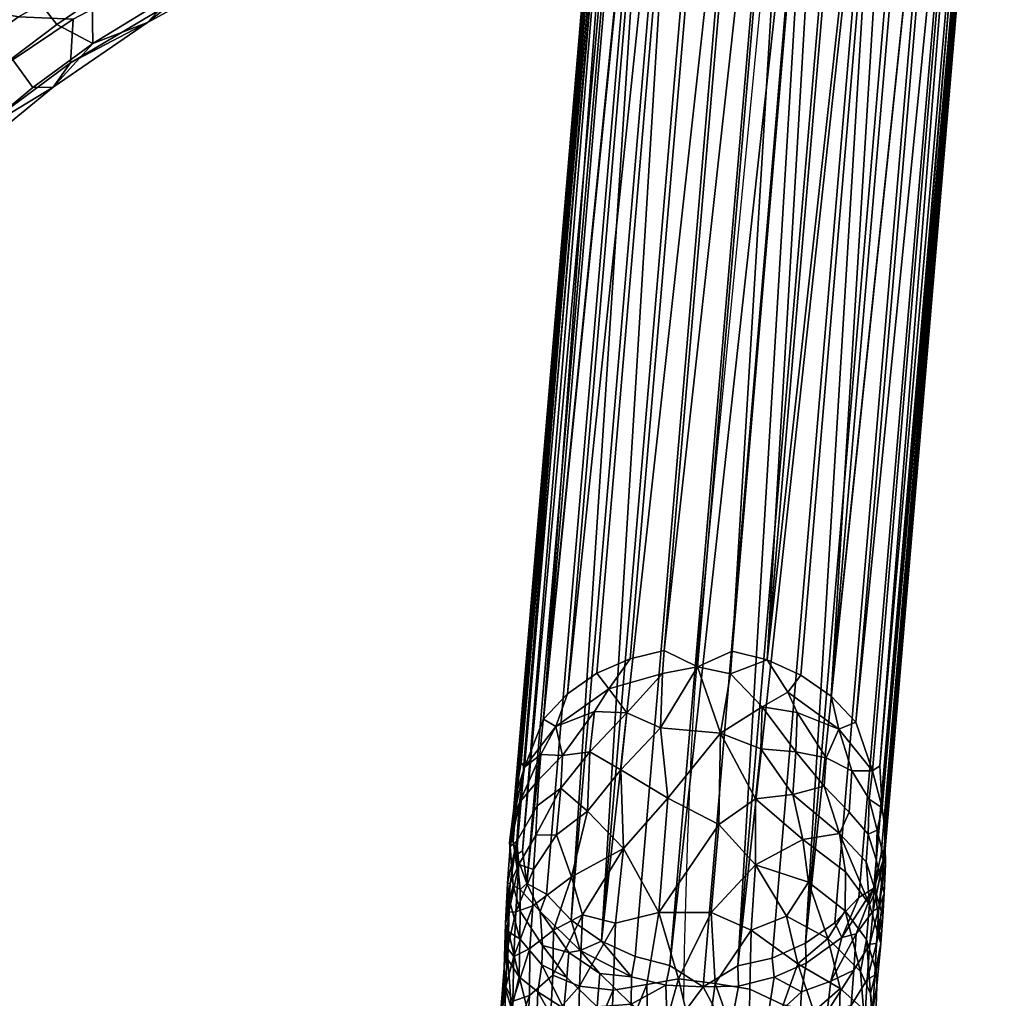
# Model space of a CAD drawing. Header units: millimetres. Extents: x 4104.1 to 4155.2, y -1051.1 to -995.6.
# Tile 45 of 92: x 4113.4 to 4117.7, y -1008.4 to -1004.1. Entities that reach past the tile are written whole.
import ezdxf

# ---------------------------------------------------------------- set-up
doc = ezdxf.new("R2010")
doc.units = ezdxf.units.MM
doc.header["$MEASUREMENT"] = 0
doc.layers.add('Default', color=7, linetype='Continuous', true_color=0x000000)
doc.layers.add('OPERAK', color=7, linetype='Continuous', true_color=0x000000)

msp = doc.modelspace()

# ---------------------------------------------------------------- linework, layer by layer
at = {"layer": 'Default'}
msp.add_polyline3d([(4116.8397, -1001.5603, 65.9214), (4116.3314, -1006.807, 55.517), (4116.3262, -1006.8634, 55.4099), (4116.3211, -1006.9233, 55.3047), (4116.3162, -1006.9868, 55.2016), (4116.3114, -1007.0538, 55.1007), (4116.3067, -1007.1242, 55.0022), (4116.3023, -1007.1979, 54.9061), (4116.298, -1007.2748, 54.8126), (4116.2938, -1007.3549, 54.7217), (4116.2898, -1007.438, 54.6336), (4116.2861, -1007.5241, 54.5484), (4116.2825, -1007.613, 54.4661), (4116.279, -1007.7047, 54.387), (4116.2758, -1007.799, 54.3109), (4116.2728, -1007.8959, 54.2382), (4116.2699, -1007.9952, 54.1687), (4116.2673, -1008.0967, 54.1027), (4116.2649, -1008.2005, 54.0402), (4116.2627, -1008.3063, 53.9812), (4116.2607, -1008.4141, 53.9258)], dxfattribs=at)

# ---------------------------------------------------------------- meshes
mesh = msp.add_polyface(dxfattribs=at)
corners = [(4116.0503, -1008.227, 56.5605), (4116.2017, -1008.266, 56.5757), (4116.7041, -1002.3469, 66.4306), (4116.5518, -1002.3076, 66.4156), (4115.6641, -1007.9552, 56.4188), (4115.7715, -1008.0689, 56.4796), (4116.1655, -1002.0373, 66.2713), (4115.5337, -1007.7839, 56.1286), (4115.5596, -1007.766, 56.3062), (4116.0493, -1001.8081, 66.1452), (4115.519, -1007.7256, 56.0544), (4116.0308, -1001.6722, 66.126), (4115.5293, -1007.5267, 55.9852), (4115.5195, -1007.5936, 56.0505), (4116.0386, -1001.5179, 65.993), (4115.5532, -1007.381, 56.0791), (4115.5684, -1007.402, 55.9055), (4116.0781, -1001.3987, 65.8955), (4115.6514, -1007.1915, 55.9606), (4115.7549, -1007.0823, 55.8872), (4116.2568, -1001.1616, 65.7431), (4115.8838, -1006.9916, 55.8285), (4116.3843, -1001.074, 65.6815), (4116.5298, -1001.0098, 65.6369), (4116.0283, -1006.9286, 55.7827), (4116.8521, -1002.3604, 66.4301), (4117.0127, -1007.205, 55.8995), (4116.9048, -1007.0923, 55.8376), (4117.5137, -1001.2866, 65.7539), (4117.085, -1007.4174, 55.8346), (4117.5913, -1001.4121, 65.8261), (4117.127, -1007.5793, 55.8567), (4117.1167, -1007.3956, 56.0085), (4117.6309, -1001.5156, 65.8862), (4117.1387, -1007.6675, 55.884), (4117.6572, -1001.5623, 66.0526), (4117.6602, -1001.6442, 66.0953), (4117.1396, -1007.7753, 55.932), (4117.1318, -1007.8073, 56.0505), (4117.4233, -1002.1611, 66.2823), (4116.9214, -1008.0809, 56.4274), (4117.0254, -1007.9697, 56.3557), (4117.5269, -1002.0501, 66.2115), (4116.6479, -1008.2343, 56.5317), (4116.793, -1008.1695, 56.4883), (4117.1499, -1002.3134, 66.3891), (4116.4985, -1008.2684, 56.5631), (4116.999, -1002.3493, 66.4181), (4116.8521, -1002.3604, 66.4301), (4116.4048, -1002.2411, 66.3838), (4115.9033, -1008.16, 56.5294), (4116.2734, -1002.1493, 66.3348), (4116.6812, -1000.9734, 65.6082), (4116.1772, -1006.893, 55.7535), (4116.8345, -1000.9636, 65.5934), (4116.3218, -1006.964, 55.6036), (4116.4736, -1006.8957, 55.7402), (4116.9746, -1000.9759, 65.5956), (4116.6255, -1006.9329, 55.7584), (4116.7734, -1007.0001, 55.7897), (4117.2744, -1001.082, 65.6426), (4117.123, -1007.781, 56.2364), (4117.6245, -1001.8616, 66.0933), (4117.0918, -1007.929, 56.1367), (4117.6001, -1001.9253, 66.1333), (4117.2935, -1002.2502, 66.3442), (4116.3218, -1006.964, 55.6036), (4116.8345, -1000.9636, 65.5934)]
mesh.append_faces([[corners[k] for k in face] for face in [(0, 1, 2, 3), (4, 5, 6, 6), (7, 8, 9, 9), (10, 7, 11, 11), (12, 13, 14, 14), (15, 12, 14, 14), (16, 15, 17, 17), (18, 16, 17, 17), (19, 18, 20, 20), (21, 19, 22, 22), (22, 23, 24, 21), (2, 1, 25, 25), (26, 27, 28, 28), (29, 26, 30, 30), (31, 32, 33, 33), (34, 31, 35, 35), (35, 36, 37, 34), (38, 37, 36, 36), (39, 40, 41, 42), (43, 44, 45, 45), (46, 47, 48, 48), (49, 50, 3, 3), (5, 50, 51, 51), (5, 51, 6, 6), (23, 52, 53, 24), (53, 54, 55, 55), (56, 57, 58, 58), (59, 58, 60, 60), (29, 30, 32, 32), (61, 38, 62, 62), (63, 64, 42, 41), (65, 44, 39, 39), (62, 64, 63, 63), (44, 65, 45, 45), (45, 47, 46, 46), (56, 66, 67, 67), (50, 0, 3, 3), (50, 49, 51, 51), (27, 59, 60, 60), (44, 40, 39, 39)]])
mesh = msp.add_polyface(dxfattribs=at)
corners = [(4116.7368, -1002.0828, 67.0826), (4116.8047, -1001.9512, 67.7081), (4116.6162, -1001.8952, 67.7046), (4116.5825, -1002.0383, 67.0781), (4116.5659, -1002.1598, 66.7068), (4116.7539, -1002.1854, 66.7778), (4116.5786, -1002.093, 66.8882), (4116.5547, -1002.2504, 66.5135), (4116.7041, -1002.3469, 66.4306), (4116.4106, -1002.173, 66.5051), (4116.4048, -1002.2411, 66.3838), (4116.5518, -1002.3076, 66.4156), (4116.4292, -1001.9916, 66.9433), (4116.3008, -1001.8938, 66.9107), (4116.2949, -1001.9416, 66.77), (4116.4214, -1002.0602, 66.749), (4116.2769, -1002.0905, 66.4306), (4116.2891, -1001.9899, 66.6492), (4116.2734, -1002.1493, 66.3348), (4116.1948, -1001.7927, 66.8143), (4116.1826, -1001.8379, 66.6691), (4116.1724, -1001.9616, 66.4065), (4116.1655, -1002.0373, 66.2713), (4116.0952, -1001.8477, 66.3152), (4116.0879, -1001.9103, 66.2012), (4115.5776, -1007.9088, 56.2071), (4116.0308, -1001.6722, 66.126), (4115.5337, -1007.7839, 56.1286), (4116.0493, -1001.8081, 66.1452), (4115.5195, -1007.5936, 56.0505), (4116.0298, -1001.5761, 66.0727), (4115.5532, -1007.381, 56.0791), (4116.0386, -1001.5179, 65.993), (4116.0547, -1001.4619, 65.9335), (4116.0781, -1001.3987, 65.8955), (4116.8521, -1002.3604, 66.4301), (4116.1772, -1006.893, 55.7535), (4116.6812, -1000.9734, 65.6082), (4116.8345, -1000.9636, 65.5934), (4116.4702, -1001.8199, 67.6945), (4116.3501, -1001.8985, 67.0585), (4115.5596, -1007.766, 56.3062), (4115.6514, -1007.1915, 55.9606), (4116.1528, -1001.2733, 65.8138), (4116.2568, -1001.1616, 65.7431), (4115.7549, -1007.0823, 55.8872), (4116.3843, -1001.074, 65.6815), (4116.1968, -1001.7248, 67.0183), (4116.106, -1001.7336, 66.5505)]
mesh.append_faces([[corners[k] for k in face] for face in [(0, 1, 2, 3), (4, 5, 6, 6), (7, 8, 5, 5), (9, 7, 4, 4), (7, 9, 10, 11), (12, 13, 14, 15), (16, 9, 17, 17), (10, 9, 16, 18), (14, 13, 19, 20), (14, 20, 17, 17), (16, 17, 21, 21), (16, 21, 22, 18), (22, 21, 23, 24), (25, 22, 24, 24), (26, 27, 28, 28), (29, 26, 30, 30), (31, 32, 33, 33), (34, 31, 33, 33), (35, 5, 8, 8), (36, 37, 38, 38), (6, 0, 3, 3), (5, 0, 6, 6), (7, 5, 4, 4), (11, 8, 7, 7), (3, 2, 39, 40), (12, 3, 40, 40), (6, 12, 15, 4), (9, 4, 15, 15), (17, 15, 14, 14), (9, 15, 17, 17), (41, 24, 28, 28), (29, 30, 32, 32), (42, 34, 43, 43), (42, 43, 44, 44), (45, 44, 46, 46), (12, 40, 13, 13), (47, 13, 40, 40), (17, 20, 21, 21), (21, 48, 23, 23), (12, 6, 3, 3)]])
mesh = msp.add_polyface(dxfattribs=at)
corners = [(4116.7539, -1002.1854, 66.7778), (4117.0078, -1002.0956, 67.0712), (4116.7368, -1002.0828, 67.0826), (4116.6255, -1006.9329, 55.7584), (4116.9746, -1000.9759, 65.5956), (4117.1279, -1001.0159, 65.6101), (4117.5137, -1001.2866, 65.7539), (4116.9048, -1007.0923, 55.8376), (4117.4067, -1001.1733, 65.6931), (4117.1167, -1007.3956, 56.0085), (4117.5913, -1001.4121, 65.8261), (4117.6309, -1001.5156, 65.8862), (4117.1318, -1007.8073, 56.0505), (4117.6602, -1001.6442, 66.0953), (4117.6426, -1001.7855, 66.0737), (4117.6001, -1001.9253, 66.1333), (4117.6245, -1001.8616, 66.0933), (4117.6084, -1001.8491, 66.256), (4117.5435, -1001.883, 66.5411), (4117.5352, -1001.9834, 66.3182), (4117.6196, -1001.7428, 66.479), (4117.5269, -1002.0501, 66.2115), (4117.4546, -1001.9224, 66.7862), (4117.5493, -1001.8189, 66.7172), (4117.5728, -1001.7383, 66.9488), (4117.4204, -1001.9082, 67.0068), (4117.439, -1002.0019, 66.5964), (4117.4268, -1002.1099, 66.3734), (4117.4233, -1002.1611, 66.2823), (4117.3184, -1002.0691, 66.7028), (4117.3203, -1002.0054, 66.9132), (4117.2983, -1002.1979, 66.4349), (4117.2935, -1002.2502, 66.3442), (4117.187, -1002.0441, 67.0485), (4117.3599, -1001.8295, 67.6525), (4117.2144, -1001.9015, 67.6763), (4117.1689, -1002.1249, 66.7787), (4117.1558, -1002.2476, 66.5063), (4117.1499, -1002.3134, 66.3891), (4117.0078, -1002.0956, 67.0712), (4117.063, -1001.9423, 67.6932), (4117.02, -1002.155, 66.824), (4117.0054, -1002.2846, 66.5333), (4116.999, -1002.3493, 66.4181), (4116.4736, -1006.8957, 55.7402), (4116.8345, -1000.9636, 65.5934), (4116.8047, -1001.9512, 67.7081), (4116.7539, -1002.1854, 66.7778), (4116.8521, -1002.3604, 66.4301), (4116.7539, -1002.1854, 66.7778), (4117.2744, -1001.082, 65.6426), (4117.127, -1007.5793, 55.8567), (4117.6572, -1001.5623, 66.0526), (4117.0078, -1002.0956, 67.0712), (4116.8047, -1001.9512, 67.7081), (4117.0127, -1007.205, 55.8995)]
mesh.append_faces([[corners[k] for k in face] for face in [(0, 1, 2, 2), (3, 4, 5, 5), (6, 7, 8, 8), (9, 10, 11, 11), (12, 13, 14, 14), (15, 16, 17, 17), (18, 19, 17, 20), (19, 21, 15, 17), (22, 23, 24, 25), (26, 18, 23, 22), (26, 27, 19, 18), (27, 28, 21, 19), (29, 22, 30, 30), (26, 22, 29, 29), (27, 26, 31, 31), (32, 28, 27, 31), (33, 25, 34, 35), (36, 29, 30, 30), (29, 36, 37, 31), (31, 37, 38, 32), (39, 33, 35, 40), (33, 39, 41, 36), (42, 37, 36, 41), (42, 43, 38, 37), (4, 44, 45, 45), (40, 46, 39, 39), (41, 47, 42, 42), (42, 48, 43, 43), (49, 41, 39, 39), (8, 7, 50, 50), (51, 11, 52, 52), (12, 14, 16, 16), (22, 25, 30, 30), (30, 25, 33, 33), (36, 30, 33, 33), (47, 48, 42, 42), (2, 53, 54, 54), (55, 6, 10, 10), (26, 29, 31, 31), (3, 5, 50, 50)]])
mesh = msp.add_polyface(dxfattribs=at)
corners = [(4115.7046, -1007.2243, 55.7376), (4115.5684, -1007.402, 55.9055), (4115.6514, -1007.1915, 55.9606), (4115.7549, -1007.0823, 55.8872), (4115.8838, -1006.9916, 55.8285), (4115.936, -1007.0596, 55.6408), (4115.873, -1007.1588, 55.5506), (4115.8525, -1007.3351, 55.3108), (4115.7334, -1007.3506, 55.4675), (4116.0283, -1006.9286, 55.7827), (4116.0137, -1007.1645, 55.4021), (4115.9883, -1007.4126, 55.085), (4116.1772, -1006.893, 55.7535), (4116.1704, -1006.9924, 55.5884), (4116.1606, -1007.23, 55.2297), (4116.3477, -1008.359, 56.443), (4116.8521, -1002.3604, 66.4301), (4116.2017, -1008.266, 56.5757), (4116.3218, -1006.964, 55.6036), (4116.4224, -1007.2532, 55.1823), (4116.4736, -1006.8957, 55.7402), (4116.6255, -1006.9329, 55.7584), (4116.4663, -1006.9938, 55.5762), (4116.7734, -1007.0001, 55.7897), (4116.7163, -1007.0739, 55.6087), (4116.9048, -1007.0923, 55.8376), (4116.939, -1007.2363, 55.683), (4116.7568, -1007.1635, 55.5191), (4116.8833, -1007.3612, 55.4172), (4116.7505, -1007.3343, 55.2819), (4117.0127, -1007.205, 55.8995), (4117.085, -1007.4174, 55.8346), (4117.123, -1007.781, 56.2364), (4117.6245, -1001.8616, 66.0933), (4117.0918, -1007.929, 56.1367), (4116.6479, -1008.2343, 56.5317), (4117.1499, -1002.3134, 66.3891), (4116.4985, -1008.2684, 56.5631), (4116.3218, -1006.964, 55.6036), (4116.4224, -1007.2532, 55.1823), (4116.8521, -1002.3604, 66.4301), (4116.3477, -1008.359, 56.443), (4115.6641, -1007.9552, 56.4188), (4116.1655, -1002.0373, 66.2713), (4115.5776, -1007.9088, 56.2071), (4116.0879, -1001.9103, 66.2012), (4115.5596, -1007.766, 56.3062), (4115.519, -1007.7256, 56.0544), (4116.0308, -1001.6722, 66.126), (4115.5195, -1007.5936, 56.0505), (4116.6045, -1007.1383, 55.4219), (4116.5986, -1007.3221, 55.1773)]
mesh.append_faces([[corners[k] for k in face] for face in [(0, 1, 2, 2), (3, 4, 5, 0), (6, 0, 5, 5), (7, 8, 6, 6), (5, 4, 9, 9), (10, 6, 5, 5), (10, 7, 6, 6), (11, 7, 10, 10), (12, 13, 5, 9), (5, 13, 10, 10), (14, 11, 10, 10), (15, 16, 17, 17), (14, 13, 18, 18), (14, 18, 19, 19), (20, 21, 22, 22), (21, 23, 24, 24), (25, 26, 24, 23), (26, 27, 24, 24), (28, 29, 27, 27), (25, 30, 26, 26), (31, 26, 30, 30), (32, 33, 34, 34), (35, 36, 37, 37), (38, 22, 39, 39), (20, 22, 38, 38), (37, 40, 41, 41), (42, 43, 44, 44), (44, 45, 46, 46), (47, 48, 49, 49), (8, 0, 6, 6), (22, 21, 24, 50), (39, 22, 50, 50), (51, 39, 50, 50), (29, 50, 27, 27), (28, 27, 26, 26), (2, 3, 0, 0), (13, 14, 10, 10), (13, 12, 18, 18), (24, 27, 50, 50)]])
mesh = msp.add_polyface(dxfattribs=at)
corners = [(4116.1934, -1007.5359, 54.8434), (4116.1606, -1007.23, 55.2297), (4116.4224, -1007.2532, 55.1823), (4116.5752, -1007.8278, 54.6379), (4116.416, -1007.6519, 54.7394), (4116.5747, -1007.5397, 54.9128), (4116.7383, -1007.5203, 55.0528), (4116.5986, -1007.3221, 55.1773), (4116.7817, -1007.7175, 54.8893), (4116.875, -1007.4844, 55.2534), (4116.7505, -1007.3343, 55.2819), (4116.8833, -1007.3612, 55.4172), (4116.9414, -1007.6902, 55.1351), (4116.9956, -1007.4177, 55.5566), (4116.9834, -1007.5975, 55.3188), (4116.9683, -1007.8575, 55.0255), (4116.9668, -1008.0283, 54.8697), (4116.8057, -1007.9028, 54.7445), (4117.0708, -1007.5413, 55.6277), (4117.085, -1007.4174, 55.8346), (4117.0659, -1007.693, 55.4426), (4117.0571, -1007.8146, 55.2867), (4117.127, -1007.5793, 55.8567), (4117.1016, -1007.8035, 55.4893), (4117.0986, -1007.9428, 55.3438), (4117.1167, -1007.3956, 56.0085), (4117.106, -1007.676, 55.6306), (4117.1387, -1007.6675, 55.884), (4117.1416, -1007.8245, 55.73), (4117.1357, -1007.9519, 55.6042), (4117.1128, -1008.0151, 55.7889), (4117.1396, -1007.7753, 55.932), (4117.0884, -1008.0281, 55.9647), (4117.1318, -1007.8073, 56.0505), (4116.3823, -1008.035, 54.4021), (4116.1538, -1008.0348, 54.4062), (4116.4224, -1007.2532, 55.1823), (4116.6045, -1007.1383, 55.4219), (4116.939, -1007.2363, 55.683), (4116.1934, -1007.5359, 54.8434), (4117.0718, -1008.0009, 55.1684), (4117.123, -1007.781, 56.2364), (4117.0918, -1007.929, 56.1367)]
mesh.append_faces([[corners[k] for k in face] for face in [(0, 1, 2, 2), (3, 4, 5, 5), (6, 5, 7, 7), (5, 6, 8, 8), (3, 5, 8, 8), (9, 10, 11, 11), (12, 6, 9, 9), (8, 6, 12, 12), (13, 14, 9, 11), (15, 16, 17, 8), (18, 13, 19, 19), (20, 14, 13, 18), (14, 20, 21, 12), (22, 18, 19, 19), (21, 20, 23, 24), (22, 19, 25, 25), (23, 20, 26, 26), (22, 27, 28, 26), (28, 29, 23, 26), (30, 28, 31, 31), (32, 31, 33, 33), (34, 35, 4, 4), (5, 36, 7, 7), (4, 36, 5, 5), (34, 4, 3, 3), (7, 37, 10, 10), (6, 7, 10, 10), (6, 10, 9, 9), (11, 38, 13, 13), (13, 38, 19, 19), (26, 18, 22, 22), (20, 18, 26, 26), (28, 27, 31, 31), (39, 36, 4, 4), (3, 8, 17, 17), (8, 12, 15, 15), (12, 40, 15, 15), (41, 42, 33, 33), (35, 39, 4, 4), (14, 12, 9, 9)]])
mesh = msp.add_polyface(dxfattribs=at)
corners = [(4115.5488, -1007.9351, 56.0585), (4115.519, -1007.7256, 56.0544), (4115.5024, -1007.7301, 55.9366), (4115.519, -1007.9178, 55.8832), (4115.5059, -1007.748, 55.7599), (4115.5195, -1007.5936, 56.0505), (4115.5293, -1007.5267, 55.9852), (4115.5239, -1007.6033, 55.8603), (4115.5347, -1007.7245, 55.5105), (4115.4941, -1007.9075, 55.6117), (4115.5684, -1007.402, 55.9055), (4115.5532, -1007.381, 56.0791), (4115.543, -1007.8261, 55.3154), (4115.5059, -1007.9091, 55.4166), (4115.7046, -1007.2243, 55.7376), (4115.6396, -1007.3467, 55.7029), (4115.5464, -1007.5554, 55.7171), (4115.6304, -1007.4554, 55.548), (4115.6235, -1007.5696, 55.3957), (4115.6177, -1007.6973, 55.2375), (4115.6069, -1007.8473, 55.0823), (4115.7334, -1007.3506, 55.4675), (4115.7261, -1007.4937, 55.2761), (4115.707, -1007.6964, 55.0547), (4115.7734, -1007.879, 54.7692), (4115.6045, -1008.0068, 54.9183), (4115.8423, -1007.5934, 54.9954), (4116.1934, -1007.5359, 54.8434), (4115.9883, -1007.4126, 55.085), (4116.1606, -1007.23, 55.2297), (4115.5776, -1007.9088, 56.2071), (4115.5596, -1007.766, 56.3062), (4115.5337, -1007.7839, 56.1286), (4115.8525, -1007.3351, 55.3108), (4115.8213, -1008.046, 54.5758), (4115.9995, -1007.7563, 54.7042), (4116.1538, -1008.0348, 54.4062)]
mesh.append_faces([[corners[k] for k in face] for face in [(0, 1, 2, 3), (4, 3, 2, 2), (5, 6, 7, 2), (8, 9, 4, 4), (10, 6, 11, 11), (7, 6, 10, 10), (12, 13, 8, 8), (10, 14, 15, 15), (16, 15, 17, 17), (17, 18, 8, 16), (8, 18, 19, 12), (12, 19, 20, 20), (21, 17, 15, 15), (21, 22, 18, 17), (22, 23, 19, 19), (19, 23, 20, 20), (23, 24, 25, 20), (26, 23, 22, 22), (23, 26, 24, 24), (27, 28, 29, 29), (30, 31, 32, 32), (0, 30, 32, 32), (0, 32, 1, 1), (2, 1, 5, 5), (4, 2, 7, 7), (13, 9, 8, 8), (8, 4, 16, 16), (21, 15, 14, 14), (22, 21, 33, 33), (26, 22, 33, 33), (26, 33, 28, 28), (34, 24, 35, 35), (35, 28, 27, 27), (36, 35, 27, 27), (7, 10, 16, 16), (7, 16, 4, 4), (10, 15, 16, 16), (22, 19, 18, 18), (26, 28, 35, 35), (26, 35, 24, 24)]])
mesh = msp.add_polyface(dxfattribs=at)
corners = [(4116.1011, -1008.3488, 54.1986), (4116.1538, -1008.0348, 54.4062), (4116.2397, -1008.325, 54.1876), (4116.3823, -1008.035, 54.4021), (4116.5557, -1008.1116, 54.3988), (4116.3823, -1008.035, 54.4021), (4116.5752, -1007.8278, 54.6379), (4116.5503, -1008.3694, 54.2201), (4116.3994, -1008.3448, 54.1902), (4116.7109, -1008.0513, 54.5399), (4116.7598, -1008.2595, 54.4275), (4116.8057, -1007.9028, 54.7445), (4116.9668, -1008.0283, 54.8697), (4116.8906, -1008.1481, 54.6512), (4116.9414, -1007.6902, 55.1351), (4117.0571, -1007.8146, 55.2867), (4117.0718, -1008.0009, 55.1684), (4116.9683, -1007.8575, 55.0255), (4117.0586, -1008.1528, 55.0023), (4117.0327, -1008.293, 54.824), (4117.0986, -1007.9428, 55.3438), (4117.1299, -1008.0533, 55.4718), (4117.1221, -1008.1703, 55.3277), (4117.1011, -1008.29, 55.1419), (4117.1045, -1008.3548, 55.2455), (4117.1128, -1008.0151, 55.7889), (4117.1357, -1007.9519, 55.6042), (4117.1416, -1007.8245, 55.73), (4117.1035, -1008.171, 55.5998), (4117.0952, -1008.309, 55.4637), (4117.0615, -1008.3269, 55.6192), (4117.0737, -1008.1734, 55.786), (4117.0137, -1008.1275, 56.0924), (4117.0884, -1008.0281, 55.9647), (4117.0918, -1007.929, 56.1367), (4117.0044, -1008.2873, 55.8683), (4116.9043, -1008.334, 56.0303), (4116.9214, -1008.0809, 56.4274), (4116.793, -1008.1695, 56.4883), (4116.7969, -1008.2554, 56.3266), (4116.9521, -1008.1448, 56.24), (4116.6562, -1008.3166, 56.3719), (4116.6479, -1008.2343, 56.5317), (4117.1016, -1007.8035, 55.4893), (4117.1396, -1007.7753, 55.932), (4117.1318, -1007.8073, 56.0505), (4117.0254, -1007.9697, 56.3557), (4116.9438, -1008.3672, 54.5798)]
mesh.append_faces([[corners[k] for k in face] for face in [(0, 1, 2, 2), (2, 1, 3, 3), (4, 5, 6, 6), (7, 8, 4, 4), (9, 4, 6, 6), (10, 4, 9, 9), (11, 12, 13, 13), (14, 15, 16, 16), (17, 16, 18, 12), (12, 18, 19, 19), (15, 20, 16, 16), (20, 21, 22, 22), (23, 18, 16, 22), (24, 23, 22, 22), (25, 26, 27, 27), (21, 28, 29, 22), (30, 28, 31, 31), (32, 33, 34, 34), (33, 32, 35, 31), (36, 35, 32, 32), (37, 38, 39, 40), (41, 39, 38, 42), (8, 5, 4, 4), (9, 6, 11, 11), (21, 20, 43, 26), (28, 26, 25, 25), (21, 26, 28, 28), (25, 44, 33, 33), (33, 45, 34, 34), (31, 25, 33, 33), (28, 25, 31, 31), (32, 34, 40, 40), (40, 46, 37, 37), (36, 32, 40, 40), (11, 13, 9, 9), (9, 13, 10, 10), (13, 47, 10, 10), (12, 19, 13, 13), (20, 22, 16, 16), (46, 40, 34, 34)]])
mesh = msp.add_polyface(dxfattribs=at)
corners = [(4115.8115, -1008.2007, 56.3448), (4116.0352, -1008.3157, 56.4039), (4115.9033, -1008.16, 56.5294), (4115.7612, -1008.2097, 56.2499), (4115.896, -1008.3013, 56.3034), (4115.7715, -1008.0689, 56.4796), (4115.6641, -1007.9552, 56.4188), (4115.6367, -1008.0308, 56.2409), (4115.6465, -1008.1786, 56.0677), (4115.5488, -1007.9351, 56.0585), (4115.5776, -1007.9088, 56.2071), (4115.5488, -1008.0289, 55.9574), (4115.5483, -1008.1501, 55.8208), (4115.644, -1008.2638, 55.9605), (4115.519, -1007.9178, 55.8832), (4115.5029, -1007.983, 55.748), (4115.499, -1008.1201, 55.6016), (4115.5449, -1008.3159, 55.6493), (4115.4961, -1008.2401, 55.4858), (4115.4854, -1008.0834, 55.4254), (4115.5059, -1007.748, 55.7599), (4115.4941, -1007.9075, 55.6117), (4115.5059, -1007.9091, 55.4166), (4115.479, -1008.2771, 55.2075), (4115.4995, -1008.0342, 55.2806), (4115.543, -1007.8261, 55.3154), (4115.4941, -1008.191, 55.1128), (4115.5308, -1008.0323, 55.1061), (4115.522, -1008.2267, 54.935), (4115.6938, -1008.1116, 54.6632), (4115.5918, -1008.1927, 54.7687), (4115.6045, -1008.0068, 54.9183), (4115.7734, -1007.879, 54.7692), (4115.6914, -1008.3078, 54.5081), (4115.8213, -1008.046, 54.5758), (4115.9644, -1008.0814, 54.4438), (4115.9995, -1007.7563, 54.7042), (4115.8076, -1008.3564, 54.3468), (4115.9546, -1008.3735, 54.2377), (4116.1538, -1008.0348, 54.4062), (4116.1011, -1008.3488, 54.1986), (4116.0503, -1008.227, 56.5605), (4115.6069, -1007.8473, 55.0823)]
mesh.append_faces([[corners[k] for k in face] for face in [(0, 1, 2, 2), (3, 4, 0, 0), (5, 6, 7, 0), (3, 7, 8, 8), (9, 7, 10, 10), (9, 11, 8, 7), (11, 12, 13, 8), (14, 11, 9, 9), (15, 12, 11, 14), (12, 15, 16, 16), (17, 16, 18, 18), (18, 16, 19, 19), (20, 21, 15, 14), (22, 19, 21, 21), (23, 19, 24, 24), (22, 25, 24, 24), (26, 24, 27, 27), (28, 26, 27, 27), (29, 30, 31, 32), (33, 29, 34, 34), (35, 34, 36, 36), (35, 37, 34, 34), (38, 37, 35, 35), (39, 40, 38, 35), (1, 41, 2, 2), (0, 2, 5, 5), (3, 0, 7, 7), (7, 6, 10, 10), (21, 19, 16, 16), (28, 27, 31, 31), (30, 28, 31, 31), (12, 16, 17, 17), (19, 22, 24, 24), (23, 24, 26, 26), (25, 27, 24, 24), (25, 42, 27, 27), (27, 42, 31, 31), (29, 32, 34, 34), (35, 36, 39, 39), (21, 16, 15, 15)]])
mesh = msp.add_polyface(dxfattribs=at)
corners = [(4116.0503, -1008.227, 56.5605), (4116.0352, -1008.3157, 56.4039), (4116.1841, -1008.3517, 56.4213), (4116.2017, -1008.266, 56.5757), (4116.0332, -1008.435, 56.2327), (4116.1919, -1008.5681, 56.1271), (4116.0229, -1008.6007, 56.0218), (4116.1646, -1008.8462, 55.8216), (4116.0122, -1008.8309, 55.7845), (4115.8843, -1008.447, 56.0982), (4115.896, -1008.3013, 56.3034), (4115.8716, -1008.5958, 55.9198), (4115.8652, -1008.7647, 55.7522), (4115.8564, -1008.977, 55.5722), (4115.752, -1008.3187, 56.0937), (4115.7612, -1008.2097, 56.2499), (4115.7266, -1008.7085, 55.6568), (4115.7373, -1008.5775, 55.7918), (4115.7197, -1008.8968, 55.5057), (4115.644, -1008.2638, 55.9605), (4115.6465, -1008.1786, 56.0677), (4115.6265, -1008.3807, 55.7979), (4115.7402, -1008.4531, 55.9193), (4115.6172, -1008.6051, 55.5755), (4115.6807, -1008.4993, 54.3853), (4115.8076, -1008.3564, 54.3468), (4115.7998, -1008.7377, 54.1221), (4115.7896, -1008.9416, 54.0271), (4115.668, -1009.0113, 54.1124), (4115.6733, -1008.7865, 54.2207), (4115.9546, -1008.3735, 54.2377), (4115.939, -1008.7494, 54.0261), (4116.1011, -1008.3488, 54.1986), (4116.1099, -1008.7869, 53.9437), (4115.9321, -1009.075, 53.8805), (4116.2397, -1008.325, 54.1876), (4115.8115, -1008.2007, 56.3448), (4115.6167, -1008.7526, 55.4611), (4115.6914, -1008.3078, 54.5081), (4115.8213, -1008.046, 54.5758)]
mesh.append_faces([[corners[k] for k in face] for face in [(0, 1, 2, 3), (4, 5, 2, 2), (6, 5, 4, 4), (6, 7, 5, 5), (8, 7, 6, 6), (9, 4, 10, 10), (9, 6, 4, 4), (11, 6, 9, 9), (11, 8, 6, 6), (12, 8, 11, 11), (12, 13, 8, 8), (14, 9, 10, 15), (16, 12, 17, 17), (16, 18, 13, 12), (19, 14, 20, 20), (21, 22, 19, 19), (22, 21, 17, 17), (16, 17, 23, 23), (24, 25, 26, 26), (27, 28, 29, 26), (25, 30, 26, 26), (31, 27, 26, 26), (30, 32, 31, 31), (33, 34, 31, 31), (33, 32, 35, 35), (4, 2, 1, 1), (10, 1, 36, 36), (4, 1, 10, 10), (22, 9, 14, 14), (11, 9, 22, 22), (17, 11, 22, 22), (12, 11, 17, 17), (22, 14, 19, 19), (15, 20, 14, 14), (16, 37, 18, 18), (38, 39, 25, 25), (38, 25, 24, 24), (24, 26, 29, 29), (30, 31, 26, 26), (32, 33, 31, 31)]])
mesh = msp.add_polyface(dxfattribs=at)
corners = [(4116.2017, -1008.266, 56.5757), (4116.1841, -1008.3517, 56.4213), (4116.3477, -1008.359, 56.443), (4116.1919, -1008.5681, 56.1271), (4116.46, -1008.571, 56.1144), (4116.4238, -1008.8868, 55.7988), (4116.46, -1008.571, 56.1144), (4116.1646, -1008.8462, 55.8216), (4116.3433, -1008.762, 53.9411), (4116.3994, -1008.3448, 54.1902), (4116.5454, -1008.7529, 54.0023), (4116.54, -1009.0817, 53.8559), (4116.7598, -1008.2595, 54.4275), (4116.6963, -1008.4373, 54.2607), (4116.5503, -1008.3694, 54.2201), (4116.5557, -1008.1116, 54.3988), (4116.6899, -1008.7405, 54.0879), (4116.6934, -1008.9611, 53.9857), (4116.8301, -1008.467, 54.3607), (4116.8237, -1008.7902, 54.1764), (4116.7764, -1008.3805, 56.1561), (4116.9043, -1008.334, 56.0303), (4116.9521, -1008.1448, 56.24), (4116.7969, -1008.2554, 56.3266), (4116.7686, -1008.5061, 55.9929), (4116.8882, -1008.4678, 55.8803), (4116.7544, -1008.7006, 55.7847), (4116.8872, -1008.5861, 55.7438), (4116.7461, -1008.9587, 55.5581), (4116.876, -1008.842, 55.5117), (4116.875, -1008.7168, 55.6286), (4116.6245, -1008.5189, 56.1034), (4116.6162, -1008.6945, 55.9012), (4116.6108, -1008.8439, 55.7551), (4116.5005, -1008.3559, 56.4074), (4116.6562, -1008.3166, 56.3719), (4116.6479, -1008.2343, 56.5317), (4116.4985, -1008.2684, 56.5631), (4116.46, -1008.571, 56.1144), (4116.4238, -1008.8868, 55.7988), (4116.2397, -1008.325, 54.1876), (4116.3823, -1008.035, 54.4021), (4116.3477, -1008.359, 56.443), (4116.1099, -1008.7869, 53.9437), (4116.2397, -1008.325, 54.1876), (4116.3433, -1008.762, 53.9411), (4116.9438, -1008.3672, 54.5798)]
mesh.append_faces([[corners[k] for k in face] for face in [(0, 1, 2, 2), (2, 3, 4, 4), (5, 6, 7, 7), (2, 1, 3, 3), (8, 9, 10, 10), (11, 8, 10, 10), (12, 13, 14, 15), (16, 10, 13, 13), (17, 10, 16, 16), (13, 18, 19, 16), (20, 21, 22, 23), (21, 20, 24, 25), (26, 27, 25, 25), (28, 29, 30, 30), (31, 24, 20, 20), (32, 26, 24, 24), (33, 26, 32, 32), (34, 35, 36, 37), (38, 32, 31, 31), (39, 33, 32, 32), (40, 41, 9, 9), (40, 9, 8, 8), (37, 42, 34, 34), (6, 3, 7, 7), (10, 14, 13, 13), (18, 13, 12, 12), (26, 25, 24, 24), (30, 27, 26, 26), (28, 30, 26, 26), (35, 20, 23, 23), (31, 20, 35, 35), (32, 24, 31, 31), (28, 26, 33, 33), (38, 31, 35, 34), (39, 32, 38, 38), (43, 44, 45, 45), (9, 14, 10, 10), (46, 18, 12, 12), (38, 34, 42, 42)]])
mesh = msp.add_polyface(dxfattribs=at)
corners = [(4115.7266, -1008.7085, 55.6568), (4115.6172, -1008.6051, 55.5755), (4115.6167, -1008.7526, 55.4611), (4115.6265, -1008.3807, 55.7979), (4115.5449, -1008.3159, 55.6493), (4115.5229, -1008.6403, 55.3302), (4115.5107, -1008.4556, 55.4269), (4115.5332, -1008.8086, 55.2402), (4115.6089, -1008.921, 55.3322), (4115.4907, -1008.7504, 55.1276), (4115.4893, -1008.5651, 55.2348), (4115.4766, -1008.8585, 54.9972), (4115.5137, -1008.9477, 55.1084), (4115.481, -1008.353, 55.2949), (4115.4961, -1008.2401, 55.4858), (4115.4585, -1008.5392, 55.0444), (4115.4854, -1008.0834, 55.4254), (4115.479, -1008.2771, 55.2075), (4115.4941, -1008.191, 55.1128), (4115.4868, -1008.3585, 54.9744), (4115.479, -1008.5231, 54.8565), (4115.4604, -1008.7413, 54.8642), (4115.4976, -1008.9191, 54.4837), (4115.4614, -1008.9933, 54.6282), (4115.4736, -1008.703, 54.7329), (4115.522, -1008.2267, 54.935), (4115.5176, -1008.4218, 54.7737), (4115.5103, -1008.6174, 54.6395), (4115.5898, -1008.3971, 54.606), (4115.5918, -1008.1927, 54.7687), (4115.5791, -1008.5723, 54.4974), (4115.5718, -1008.8467, 54.34), (4115.6938, -1008.1116, 54.6632), (4115.6914, -1008.3078, 54.5081), (4115.6807, -1008.4993, 54.3853), (4115.6733, -1008.7865, 54.2207), (4115.644, -1008.2638, 55.9605), (4115.5483, -1008.1501, 55.8208), (4115.4526, -1009.0663, 54.777), (4115.7373, -1008.5775, 55.7918)]
mesh.append_faces([[corners[k] for k in face] for face in [(0, 1, 2, 2), (1, 3, 4, 4), (5, 2, 1, 6), (2, 5, 7, 8), (9, 7, 5, 10), (10, 5, 6, 6), (9, 11, 12, 7), (13, 6, 14, 14), (15, 10, 13, 13), (15, 9, 10, 10), (16, 17, 13, 14), (17, 18, 19, 19), (20, 21, 15, 15), (22, 23, 24, 24), (25, 19, 18, 18), (26, 20, 19, 19), (27, 24, 20, 26), (28, 26, 29, 29), (28, 27, 26, 26), (30, 31, 22, 27), (28, 29, 32, 33), (28, 33, 34, 30), (35, 31, 30, 34), (3, 36, 37, 4), (6, 4, 14, 14), (10, 6, 13, 13), (21, 9, 15, 15), (11, 9, 21, 21), (38, 11, 21, 21), (15, 13, 17, 17), (24, 21, 20, 20), (26, 19, 25, 25), (22, 24, 27, 27), (26, 25, 29, 29), (30, 27, 28, 28), (39, 3, 1, 1), (1, 4, 6, 6), (17, 19, 15, 15), (19, 20, 15, 15)]])
mesh = msp.add_polyface(dxfattribs=at)
corners = [(4116.9438, -1008.3672, 54.5798), (4116.939, -1008.5654, 54.4491), (4116.8301, -1008.467, 54.3607), (4116.9336, -1008.8512, 54.2876), (4116.8237, -1008.7902, 54.1764), (4117.0327, -1008.293, 54.824), (4117.0464, -1008.4572, 54.7447), (4116.8906, -1008.1481, 54.6512), (4117.0195, -1008.6226, 54.5803), (4117.0195, -1008.9249, 54.4263), (4117.0635, -1008.6859, 54.6831), (4117.0771, -1008.3885, 54.9299), (4117.0874, -1008.5529, 54.8873), (4117.0967, -1008.7772, 54.7999), (4117.0654, -1008.9999, 54.5658), (4117.0986, -1008.5342, 55.1153), (4117.1011, -1008.29, 55.1419), (4117.1045, -1008.3548, 55.2455), (4117.0938, -1008.6703, 54.9792), (4117.0952, -1008.309, 55.4637), (4117.0864, -1008.4595, 55.3267), (4117.1221, -1008.1703, 55.3277), (4117.0635, -1008.728, 55.1862), (4117.0718, -1008.8911, 54.9883), (4117.1035, -1008.171, 55.5998), (4117.0615, -1008.3269, 55.6192), (4117.0503, -1008.5339, 55.4209), (4117.0376, -1008.9435, 55.0973), (4116.9927, -1008.4412, 55.6986), (4116.9775, -1008.6337, 55.5275), (4116.978, -1008.7608, 55.4062), (4116.9727, -1008.8851, 55.3129), (4116.8882, -1008.4678, 55.8803), (4117.0044, -1008.2873, 55.8683), (4116.8872, -1008.5861, 55.7438), (4116.876, -1008.842, 55.5117), (4116.875, -1008.7168, 55.6286), (4116.8721, -1008.9941, 55.3939), (4117.0586, -1008.1528, 55.0023), (4117.0737, -1008.1734, 55.786), (4116.9043, -1008.334, 56.0303)]
mesh.append_faces([[corners[k] for k in face] for face in [(0, 1, 2, 2), (3, 4, 1, 1), (5, 6, 0, 7), (1, 8, 9, 3), (10, 8, 6, 6), (11, 12, 6, 5), (10, 6, 12, 13), (10, 14, 9, 8), (15, 11, 16, 17), (18, 12, 15, 15), (19, 20, 17, 21), (22, 18, 15, 15), (23, 18, 22, 22), (15, 17, 20, 20), (19, 24, 25, 25), (25, 26, 20, 19), (27, 23, 22, 22), (28, 29, 26, 25), (26, 29, 30, 30), (31, 22, 30, 30), (27, 22, 31, 31), (32, 28, 33, 33), (28, 32, 34, 34), (29, 28, 34, 34), (35, 30, 29, 36), (35, 37, 31, 30), (4, 2, 1, 1), (0, 6, 8, 1), (11, 38, 16, 16), (14, 10, 13, 13), (13, 12, 18, 18), (12, 11, 15, 15), (13, 18, 23, 23), (22, 20, 26, 26), (25, 39, 33, 28), (5, 38, 11, 11), (15, 20, 22, 22), (26, 30, 22, 22), (32, 33, 40, 40), (29, 34, 36, 36)]])
at = {"layer": 'OPERAK'}
mesh = msp.add_polyface(dxfattribs=at)
corners = [(4113.1143, -1003.5589, 79.879), (4113.6191, -1003.2908, 79.9094), (4113.3794, -1003.095, 81.3624), (4112.8745, -1003.3828, 81.3268), (4113.354, -1003.6978, 78.4266), (4113.8594, -1003.4483, 78.4518), (4113.5942, -1003.7993, 76.9705), (4114.0996, -1003.5676, 76.9904), (4113.834, -1003.8634, 75.5115), (4114.3398, -1003.6486, 75.526), (4114.0742, -1003.89, 74.0503), (4114.5801, -1003.6911, 74.0595), (4113.1245, -1004.0836, 76.9495), (4112.8872, -1004.0007, 78.3994), (4113.3618, -1004.1299, 75.4967), (4113.5996, -1004.1396, 74.0419), (4112.9233, -1004.4448, 75.4826), (4112.6919, -1004.4161, 76.9284), (4113.1553, -1004.4378, 74.0348), (4113.5884, -1004.3293, 71.3247), (4114.0435, -1004.0597, 71.3185), (4113.1685, -1004.6412, 71.3332), (4114.3926, -1003.8981, 68.9069), (4114.5229, -1003.8389, 71.3151), (4113.9243, -1004.1547, 68.949), (4113.5127, -1004.4356, 68.9007), (4112.7954, -1004.778, 68.4938), (4113.0259, -1004.5614, 68.4669), (4113.1885, -1004.6319, 68.7271), (4113.1489, -1004.4551, 68.4538), (4112.8496, -1004.3775, 68.2799), (4113.1646, -1004.1221, 68.2507), (4113.4248, -1004.4374, 68.6994), (4113.3325, -1004.3107, 68.4388), (4113.5283, -1004.1633, 68.4175), (4113.377, -1003.9658, 68.2332), (4113.6855, -1004.2463, 68.6716), (4113.6826, -1004.0586, 68.4044), (4113.5396, -1003.8564, 68.2206), (4113.9492, -1003.895, 68.3837), (4113.8193, -1003.6859, 68.201), (4114.041, -1004.0279, 68.6443), (4114.2163, -1003.7571, 68.3714), (4114.1045, -1003.5391, 68.1857), (4113.3491, -1003.6782, 68.1498), (4113.6802, -1003.4481, 68.1237), (4113.0366, -1003.8949, 68.1741), (4114.0347, -1003.2911, 68.1067), (4114.2539, -1003.1619, 68.0917), (4114.3657, -1003.4105, 68.1692), (4113.5127, -1004.4356, 68.9007), (4114.3926, -1003.8981, 68.9069), (4113.9243, -1004.1547, 68.949), (4113.1226, -1004.7563, 69.0298), (4114.5298, -1003.7747, 68.6058), (4113.1226, -1004.7563, 69.0298), (4112.7905, -1005.0112, 68.7799)]
mesh.append_faces([[corners[k] for k in face] for face in [(0, 1, 2, 3), (4, 5, 1, 0), (6, 7, 5, 4), (8, 9, 7, 6), (10, 11, 9, 8), (12, 6, 4, 13), (14, 8, 6, 12), (15, 10, 8, 14), (16, 14, 12, 17), (18, 15, 14, 16), (15, 19, 20, 10), (18, 21, 19, 15), (22, 23, 20, 24), (24, 19, 25, 25), (26, 27, 28, 28), (27, 29, 28, 28), (30, 31, 29, 29), (32, 28, 29, 33), (34, 33, 31, 35), (36, 32, 33, 34), (37, 34, 35, 38), (34, 37, 36, 36), (39, 37, 38, 40), (41, 36, 37, 39), (42, 39, 40, 43), (39, 42, 41, 41), (38, 35, 44, 44), (44, 45, 40, 38), (35, 31, 46, 46), (43, 40, 45, 47), (47, 48, 49, 43), (50, 28, 32, 32), (41, 51, 52, 52), (50, 32, 36, 36), (36, 52, 50, 50), (20, 19, 24, 24), (25, 19, 21, 53), (30, 29, 27, 27), (31, 33, 29, 29), (42, 54, 41, 41), (35, 46, 44, 44), (55, 56, 28, 28), (41, 52, 36, 36), (50, 55, 28, 28)]])

doc.saveas('drawing.dxf')
